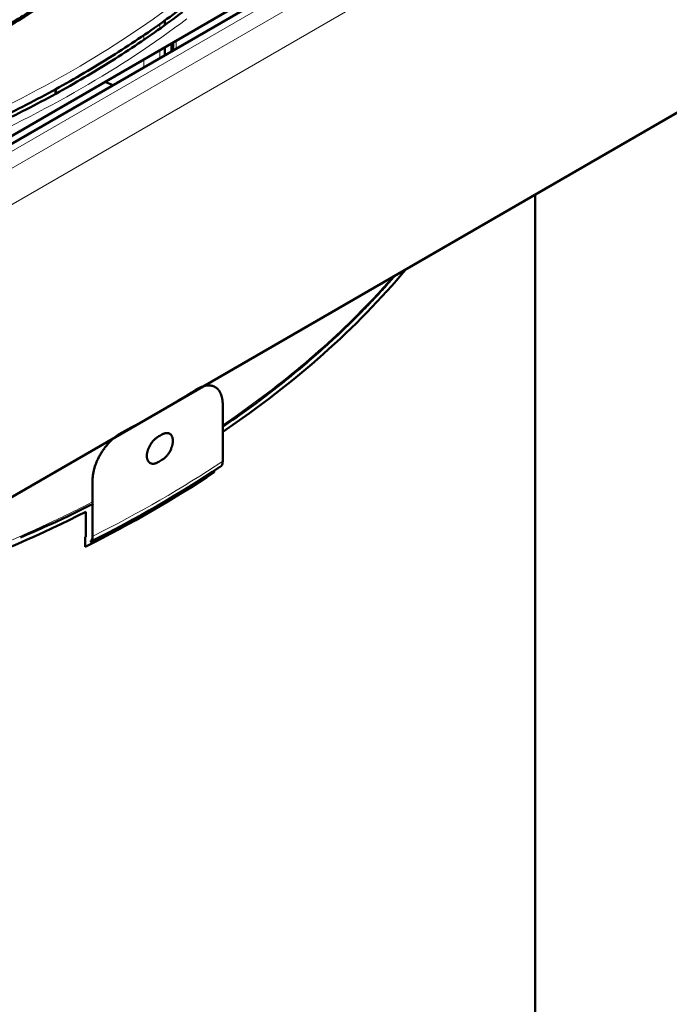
# Model space of a CAD drawing. Header units: millimetres. Extents: x 5 to 579, y 5 to 290.
# Tile 66 of 85: x 366 to 377, y 176 to 193. Entities that reach past the tile are written whole.
import ezdxf

# ---------------------------------------------------------------- set-up
doc = ezdxf.new("R2010")
doc.units = ezdxf.units.MM
doc.layers.add('1', color=7, linetype='Continuous', true_color=0xffffff)

msp = doc.modelspace()

# ---------------------------------------------------------------- linework, layer by layer
at = {"layer": '1', "color": 18, "linetype": 'Continuous', "lineweight": 50}
for p, q in [((381.47732, 199.87298), (353.54556, 183.74657)), ((362.56376, 189.09641), (371.66971, 194.35373)), ((368.48792, 193.00198), (368.48792, 192.92034)), ((368.60998, 192.44395), (368.60998, 192.5871)), ((368.63625, 192.60206), (368.63625, 192.45891)), ((368.48792, 192.51698), (368.48792, 192.37368)), ((367.57657, 191.84739), (367.43072, 191.90635)), ((377.61085, 191.39897), (359.19627, 180.76731)), ((375.03394, 170.70028), (375.03394, 189.91087)), ((369.51377, 185.20478), (369.51377, 186.19883)), ((369.36283, 185.03468), (369.36283, 185.00901)), ((367.21324, 184.87062), (367.21324, 183.87657)), ((368.60998, 184.5329), (368.60998, 184.56447)), ((368.63625, 184.58014), (368.63625, 184.54891)), ((368.48792, 184.49245), (368.48792, 184.45972)), ((367.09168, 183.86943), (367.09168, 184.30942)), ((367.08203, 183.69219), (367.08203, 183.86458))]:
    msp.add_line(p, q, dxfattribs=at)
at = {"layer": '1', "color": 18, "linetype": 'Continuous', "lineweight": 13}
for p, q in [((353.74608, 183.72706), (381.6768, 199.85287)), ((354.00456, 183.57783), (381.93528, 199.70364)), ((354.28723, 183.09943), (382.21795, 199.22524)), ((368.40307, 192.8622), (368.40307, 192.9435)), ((368.12144, 192.66792), (368.12144, 192.74956)), ((368.69112, 192.49068), (368.69112, 192.63382)), ((368.40307, 192.32485), (368.40307, 192.4678)), ((368.12144, 192.16225), (368.12144, 192.3052)), ((368.69112, 184.58208), (368.69112, 184.6133)), ((368.40307, 184.40985), (368.40307, 184.44292)), ((368.12144, 184.24726), (368.12144, 184.2824))]:
    msp.add_line(p, q, dxfattribs=at)
at = {"layer": '1', "color": 18, "linetype": 'Continuous', "lineweight": 50}
for centre, major_axis, ratio, start_param, end_param in [((351.91394, 200.91066), (-14.75, 0), 0.57735, 0.78539816, 3.53021748), ((351.91394, 191.92919), (-14.65, 0), 0.57735, 3.11287653, 3.12298853), ((351.91394, 194.37868), (23.12, 0), 0.57735, 5.57761228, 5.83474327), ((351.91394, 195.60343), (23.32, 0), 0.57735, 5.45799564, 5.53757865), ((351.91394, 195.17477), (-23.32, 0), 0.57735, 2.35405041, 2.35833857), ((351.91394, 193.91082), (-23.25556, 0), 0.57735, 2.28638132, 2.42600766), ((351.91394, 194.7257), (23.32, 0), 0.57735, 5.49564306, 5.49993123), ((369.34773, 185.28811), (0.12172, -0.18326), 0.616218, 6.24575486, 7.03115302), ((351.91394, 193.76631), (23.12, 0), 0.57735, 5.42797397, 5.56760031), ((351.91394, 194.37868), (23.12, 0), 0.57735, 5.16083102, 5.42852763), ((351.91394, 193.9387), (-23.12, 0), 0.57735, 2.28638132, 2.28693498), ((367.0689, 183.97243), (-0.09868, 0.19663), 0.53567, 3.17414529, 3.95954346)]:
    msp.add_ellipse(centre, major_axis=major_axis, ratio=ratio, start_param=start_param, end_param=end_param, dxfattribs=at)
at = {"layer": '1', "color": 18, "linetype": 'Continuous', "lineweight": 13}
for centre, major_axis, start_param, end_param in [((351.91394, 200.74736), (19.4, 0), 5.36596272, 5.62961157), ((351.91394, 200.74736), (-21.15, 0), 2.22321358, 2.4891754), ((351.91394, 200.50241), (-21.35, 0), 2.22321358, 2.4891754), ((351.91394, 194.03784), (-23.32, 0), 2.28638132, 2.42600766)]:
    msp.add_ellipse(centre, major_axis=major_axis, ratio=0.57735, start_param=start_param, end_param=end_param, dxfattribs=at)
at = {"layer": '1', "color": 18, "linetype": 'Continuous', "lineweight": 50}
for points, knots in [([(367.2557, 193.93528), (367.13867, 193.84705), (366.9323, 193.69622), (366.65668, 193.50516), (366.43843, 193.35944), (366.24477, 193.234), (366.04737, 193.10995), (365.8447, 192.98643), (365.62698, 192.85773), (365.39443, 192.72475), (365.1522, 192.59109), (364.91036, 192.46213), (364.61806, 192.31142), (364.20761, 192.10907), (363.87093, 191.95402), (363.66925, 191.86484)], [0, 0, 0, 0, 0.11359185, 0.19652606, 0.25415361, 0.31047829, 0.36824628, 0.42627925, 0.48431387, 0.55202258, 0.61930558, 0.68189783, 0.74612758, 0.85034702, 1, 1, 1, 1]), ([(366.6493, 193.46943), (366.57705, 193.42012), (366.22737, 193.18561), (365.57099, 192.78081), (364.73366, 192.32823), (364.17923, 192.06064), (363.94597, 191.95326)], [0, 0, 0, 0, 0.08890433, 0.42590252, 0.76290071, 1, 1, 1, 1]), ([(369.51415, 185.81259), (369.51638, 185.81409), (369.9687, 186.12005), (370.62947, 186.61926), (371.43404, 187.31791), (371.87693, 187.7478), (372.17701, 188.06057), (372.35999, 188.25877), (372.48818, 188.40398), (372.55069, 188.47641)], [0, 0, 0, 0, 0.0018576, 0.3779223, 0.58857828, 0.78928536, 0.84710631, 0.92408213, 1, 1, 1, 1]), ([(369.51377, 186.19883), (369.51377, 186.2177), (369.51227, 186.25424), (369.50783, 186.28842), (369.50338, 186.31315), (369.50171, 186.32126), (369.49802, 186.33704), (369.496, 186.34473), (369.48942, 186.36719), (369.47928, 186.39552), (369.46643, 186.42071), (369.45575, 186.43839), (369.45202, 186.44409), (369.44615, 186.45233), (369.44415, 186.45502), (369.44007, 186.4603), (369.438, 186.46287), (369.42744, 186.47544), (369.41842, 186.48451), (369.39927, 186.50072), (369.38914, 186.50787), (369.36774, 186.52025), (369.35648, 186.52548), (369.34167, 186.53078), (369.33866, 186.53178), (369.33262, 186.53365), (369.32957, 186.53451), (369.32035, 186.53691), (369.31411, 186.53825), (369.29511, 186.5415), (369.26902, 186.54379), (369.24141, 186.54201), (369.22012, 186.53913), (369.21292, 186.53792), (369.20198, 186.53569), (369.19831, 186.53489), (369.19097, 186.53315), (369.18728, 186.53222), (369.16882, 186.52727), (369.1539, 186.52232), (369.12376, 186.5105), (369.10854, 186.50362), (369.0778, 186.48795), (369.06228, 186.47915), (369.0466, 186.46934)], [0, 0, 0, 0, 0.0625, 0.125, 0.125, 0.15625, 0.15625, 0.1875, 0.1875, 0.25, 0.3125, 0.3125, 0.34375, 0.34375, 0.359375, 0.359375, 0.375, 0.375, 0.4375, 0.4375, 0.5, 0.5, 0.5625, 0.5625, 0.578125, 0.578125, 0.59375, 0.59375, 0.625, 0.625, 0.6875, 0.75, 0.75, 0.78125, 0.78125, 0.796875, 0.796875, 0.8125, 0.8125, 0.875, 0.875, 0.9375, 0.9375, 1, 1, 1, 1]), ([(367.73464, 185.71189), (367.71766, 185.70283), (367.7008, 185.69294), (367.66731, 185.67153), (367.65068, 185.66001), (367.61766, 185.63537), (367.60126, 185.62223), (367.58092, 185.60478), (367.57685, 185.60124), (367.56875, 185.59406), (367.56469, 185.5904), (367.5526, 185.57933), (367.54464, 185.5718), (367.52105, 185.54876), (367.49036, 185.51688), (367.46121, 185.4827), (367.43993, 185.4562), (367.43294, 185.44722), (367.4226, 185.43352), (367.41917, 185.42892), (367.41238, 185.41964), (367.409, 185.41496), (367.39233, 185.39148), (367.37963, 185.37241), (367.35545, 185.33372), (367.34397, 185.31409), (367.32224, 185.27427), (367.31199, 185.25408), (367.29997, 185.22848), (367.29761, 185.22335), (367.29296, 185.21303), (367.29068, 185.20786), (367.28399, 185.19238), (367.27973, 185.18207), (367.26753, 185.15117), (367.25283, 185.11008), (367.2412, 185.06918), (367.23366, 185.03857), (367.23134, 185.02838), (367.2271, 185.00802), (367.22518, 184.99783), (367.22007, 184.96758), (367.21496, 184.92789), (367.21324, 184.88949), (367.21324, 184.87062)], [0, 0, 0, 0, 0.0625, 0.0625, 0.125, 0.125, 0.1875, 0.1875, 0.203125, 0.203125, 0.21875, 0.21875, 0.25, 0.25, 0.3125, 0.375, 0.375, 0.40625, 0.40625, 0.421875, 0.421875, 0.4375, 0.4375, 0.5, 0.5, 0.5625, 0.5625, 0.625, 0.625, 0.640625, 0.640625, 0.65625, 0.65625, 0.6875, 0.6875, 0.75, 0.8125, 0.8125, 0.84375, 0.84375, 0.875, 0.875, 0.9375, 1, 1, 1, 1]), ([(368.36828, 185.18495), (368.36184, 185.18125), (368.35546, 185.17795), (368.34278, 185.17213), (368.3302, 185.16707), (368.31782, 185.16354), (368.31014, 185.16183), (368.30861, 185.16151), (368.30555, 185.16093), (368.30403, 185.16066), (368.29947, 185.15993), (368.29647, 185.15955), (368.28758, 185.15871), (368.27603, 185.15841), (368.26507, 185.1597), (368.25707, 185.16127), (368.25313, 185.16221), (368.24927, 185.16338), (368.24672, 185.16421), (368.24546, 185.16465), (368.2392, 185.16698), (368.22968, 185.17147), (368.21678, 185.18043), (368.20911, 185.18789), (368.20461, 185.19302), (368.20373, 185.19407), (368.20199, 185.19622), (368.20114, 185.19732), (368.19864, 185.20067), (368.19704, 185.20297), (368.19249, 185.21013), (368.187, 185.22028), (368.18266, 185.23162), (368.17985, 185.24058), (368.17899, 185.24364), (368.17741, 185.24992), (368.17669, 185.25314), (368.17479, 185.26294), (368.1729, 185.27641), (368.17195, 185.29778), (368.17257, 185.31281), (368.17336, 185.32245), (368.17353, 185.32439), (368.17393, 185.32829), (368.17459, 185.33415), (368.17541, 185.34006), (368.1773, 185.35191), (368.18042, 185.36786), (368.18473, 185.38409), (368.18843, 185.39636), (368.18974, 185.40047), (368.19182, 185.40666), (368.19253, 185.40873), (368.19399, 185.41285), (368.19771, 185.42315), (368.20515, 185.4415), (368.21659, 185.46558), (368.22523, 185.48137), (368.23095, 185.49116), (368.23211, 185.49312), (368.23446, 185.49699), (368.238, 185.50277), (368.24165, 185.50843), (368.24908, 185.51962), (368.25935, 185.53416), (368.27032, 185.54794), (368.27881, 185.55799), (368.28169, 185.56129), (368.28754, 185.56779), (368.29048, 185.57097), (368.29937, 185.58027), (368.3114, 185.59206), (368.32374, 185.60269), (368.33313, 185.61022), (368.33627, 185.61265), (368.34261, 185.61737), (368.3458, 185.61966), (368.35542, 185.62627), (368.36184, 185.63033), (368.36828, 185.63403)], [0, 0, 0, 0, 0.03125, 0.03125, 0.0625, 0.09375, 0.09375, 0.1015625, 0.1015625, 0.109375, 0.109375, 0.125, 0.125, 0.15625, 0.1875, 0.1875, 0.203125, 0.2109375, 0.2109375, 0.21875, 0.21875, 0.25, 0.28125, 0.3125, 0.3125, 0.3203125, 0.3203125, 0.328125, 0.328125, 0.34375, 0.34375, 0.375, 0.40625, 0.40625, 0.421875, 0.421875, 0.4375, 0.4375, 0.46875, 0.5, 0.53125, 0.53125, 0.5390625, 0.5390625, 0.546875, 0.5625, 0.5625, 0.59375, 0.625, 0.625, 0.640625, 0.640625, 0.6484375, 0.6484375, 0.65625, 0.6875, 0.71875, 0.75, 0.75, 0.7578125, 0.7578125, 0.765625, 0.78125, 0.78125, 0.8125, 0.84375, 0.84375, 0.859375, 0.859375, 0.875, 0.875, 0.90625, 0.9375, 0.9375, 0.953125, 0.953125, 0.96875, 0.96875, 1, 1, 1, 1]), ([(368.43899, 185.67485), (368.4454, 185.67857), (368.45175, 185.68189), (368.46434, 185.68777), (368.47682, 185.69288), (368.48908, 185.69648), (368.49667, 185.69824), (368.49819, 185.69857), (368.50121, 185.69917), (368.50272, 185.69945), (368.50722, 185.70021), (368.51019, 185.70061), (368.51896, 185.70152), (368.53034, 185.70192), (368.54112, 185.70073), (368.54898, 185.69924), (368.55285, 185.69834), (368.55664, 185.69721), (368.55914, 185.69641), (368.56038, 185.69598), (368.56652, 185.69373), (368.57585, 185.68935), (368.58847, 185.68054), (368.59597, 185.67319), (368.60036, 185.66812), (368.60122, 185.66708), (368.60292, 185.66495), (368.60375, 185.66387), (368.60619, 185.66055), (368.60774, 185.65827), (368.61218, 185.65118), (368.61754, 185.64111), (368.62176, 185.62983), (368.6245, 185.62092), (368.62534, 185.61787), (368.62687, 185.61162), (368.62757, 185.6084), (368.62942, 185.59863), (368.63126, 185.58519), (368.63218, 185.56384), (368.63158, 185.5488), (368.63081, 185.53915), (368.63064, 185.5372), (368.63025, 185.53329), (368.62962, 185.52742), (368.62881, 185.52151), (368.62698, 185.50962), (368.62395, 185.49362), (368.61974, 185.47734), (368.61614, 185.46501), (368.61487, 185.46088), (368.61284, 185.45466), (368.61214, 185.45258), (368.61072, 185.44843), (368.60709, 185.43808), (368.59983, 185.41963), (368.58866, 185.3954), (368.58021, 185.37949), (368.5746, 185.36963), (368.57346, 185.36767), (368.57117, 185.36377), (368.56769, 185.35795), (368.56412, 185.35224), (368.55683, 185.34097), (368.54675, 185.32632), (368.53596, 185.31244), (368.52759, 185.30232), (368.52476, 185.29899), (368.519, 185.29244), (368.51609, 185.28924), (368.50732, 185.27988), (368.49544, 185.26799), (368.48322, 185.25729), (368.47392, 185.24972), (368.4708, 185.24727), (368.46451, 185.24252), (368.46134, 185.24022), (368.45179, 185.23357), (368.4454, 185.2295), (368.43899, 185.22578)], [0, 0, 0, 0, 0.03125, 0.03125, 0.0625, 0.09375, 0.09375, 0.1015625, 0.1015625, 0.109375, 0.109375, 0.125, 0.125, 0.15625, 0.1875, 0.1875, 0.203125, 0.2109375, 0.2109375, 0.21875, 0.21875, 0.25, 0.28125, 0.3125, 0.3125, 0.3203125, 0.3203125, 0.328125, 0.328125, 0.34375, 0.34375, 0.375, 0.40625, 0.40625, 0.421875, 0.421875, 0.4375, 0.4375, 0.46875, 0.5, 0.53125, 0.53125, 0.5390625, 0.5390625, 0.546875, 0.5625, 0.5625, 0.59375, 0.625, 0.625, 0.640625, 0.640625, 0.6484375, 0.6484375, 0.65625, 0.6875, 0.71875, 0.75, 0.75, 0.7578125, 0.7578125, 0.765625, 0.78125, 0.78125, 0.8125, 0.84375, 0.84375, 0.859375, 0.859375, 0.875, 0.875, 0.90625, 0.9375, 0.9375, 0.953125, 0.953125, 0.96875, 0.96875, 1, 1, 1, 1]), ([(365.94016, 183.85774), (366.21838, 183.97525), (366.65182, 184.17056), (367.07329, 184.37555), (367.22872, 184.45397)], [0, 0, 0, 0, 0.6254, 1, 1, 1, 1])]:
    msp.add_open_spline(points, degree=3, knots=knots, dxfattribs=at)
for points in [[(364.81501, 190.91678), (365.18918, 191.08183), (365.91875, 191.42641), (366.95103, 191.98404), (367.91687, 192.58003), (368.51371, 193.00124), (368.79959, 193.21727)], [(368.79959, 193.13562), (368.51371, 192.91959), (367.91687, 192.49838), (366.95103, 191.90239), (365.91875, 191.34476), (365.18918, 191.00018), (364.81501, 190.83513)]]:
    msp.add_open_spline(points, degree=3, dxfattribs=at)
at = {"layer": '1', "color": 18, "linetype": 'Continuous', "lineweight": 13}
for points, knots in [([(372.49257, 188.4312), (372.43246, 188.36279), (372.01898, 187.90213), (371.16731, 187.07538), (370.18032, 186.30374), (369.60853, 185.90714), (369.52579, 185.85072)], [0, 0, 0, 0, 0.07412154, 0.50133504, 0.92854854, 1, 1, 1, 1]), ([(367.23163, 184.49483), (367.00129, 184.3768), (366.18404, 183.9746), (364.70258, 183.34297), (363.27062, 182.85126), (362.47273, 182.61254), (362.35424, 182.57783)], [0, 0, 0, 0, 0.15616811, 0.54440454, 0.93264098, 1, 1, 1, 1])]:
    msp.add_open_spline(points, degree=3, knots=knots, dxfattribs=at)

doc.saveas('drawing.dxf')
